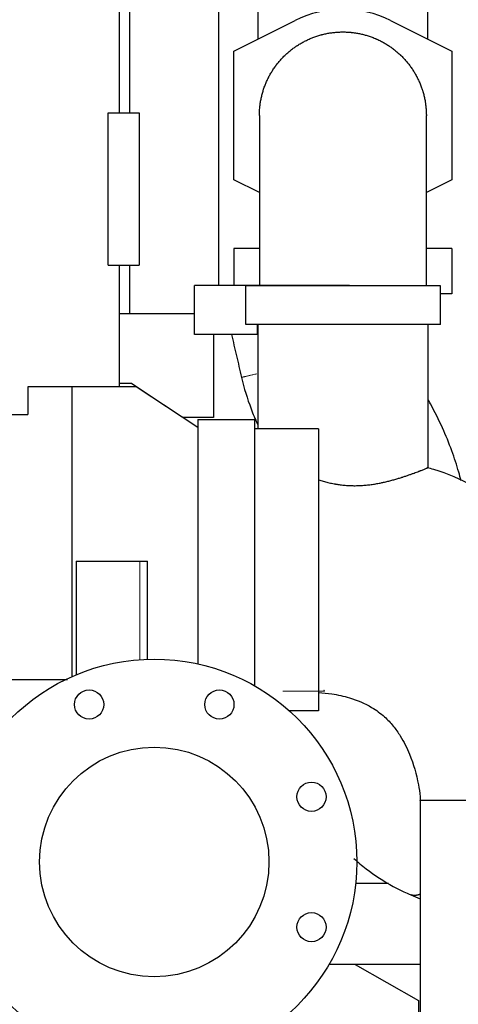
# Model space of a CAD drawing. Header units: inches. Extents: x 0 to 23760, y -13 to 16800.
# Tile 151 of 223: x 10971 to 11241, y 12133 to 12740. Entities that reach past the tile are written whole.
import ezdxf

# ---------------------------------------------------------------- set-up
doc = ezdxf.new("R2010")
doc.units = ezdxf.units.IN
doc.layers.add('254', color=7, linetype='Continuous', true_color=0xffffff)

msp = doc.modelspace()

# ---------------------------------------------------------------- linework, layer by layer
at = {"layer": '254', "color": 2, "linetype": 'Continuous', "lineweight": 25}
for p, q in [((11117.718, 12809.968), (11117.718, 12727.539)), ((11222.718, 12727.539), (11222.718, 12809.968)), ((11093.762, 12575.693), (11093.762, 12799.518)), ((11032.504, 12682.174), (11032.504, 12758.293)), ((11038.759, 12682.174), (11038.759, 12758.293)), ((11103.018, 12720.177), (11140.881, 12739.145)), ((11199.555, 12739.145), (11237.418, 12720.177)), ((11103.018, 12640.987), (11103.018, 12720.177)), ((11237.418, 12720.177), (11237.418, 12640.987)), ((11025.516, 12682.174), (11044.504, 12682.174)), ((11025.516, 12588.412), (11025.516, 12682.174)), ((11044.504, 12682.174), (11044.504, 12588.412)), ((11118.718, 12633.122), (11103.018, 12640.987)), ((11237.418, 12640.987), (11221.718, 12633.122)), ((11118.718, 12598.518), (11103.018, 12598.518)), ((11103.018, 12598.518), (11103.018, 12575.693)), ((11237.418, 12598.518), (11221.718, 12598.518)), ((11237.418, 12598.518), (11237.418, 12570.582)), ((11025.516, 12588.412), (11044.504, 12588.412)), ((11032.504, 12513.293), (11032.504, 12588.412)), ((11038.759, 12558.518), (11038.759, 12588.412)), ((11117.427, 12575.693), (11078.61, 12575.693)), ((11078.61, 12545.693), (11078.61, 12575.693)), ((11230.36, 12575.682), (11110.36, 12575.682)), ((11110.36, 12551.682), (11110.36, 12575.682)), ((11174.293, 12575.693), (11117.427, 12575.693)), ((11230.36, 12551.682), (11230.36, 12575.682)), ((11237.418, 12570.582), (11230.36, 12570.582)), ((11032.504, 12558.518), (11038.759, 12558.518)), ((11038.759, 12558.518), (11078.609, 12558.518)), ((11230.36, 12551.682), (11110.36, 12551.682)), ((11117.86, 12551.682), (11117.86, 12487.505)), ((11222.86, 12463.337), (11222.86, 12551.682)), ((11117.427, 12545.693), (11078.61, 12545.693)), ((11090.36, 12545.695), (11090.36, 12494.507)), ((11039.785, 12515.293), (11032.504, 12515.293)), ((11049.28, 12509.04), (11039.785, 12515.293)), ((11003.284, 12513.293), (10975.851, 12513.293)), ((10975.851, 12513.293), (10975.851, 12496.293)), ((11003.284, 12334.829), (11003.284, 12513.293)), ((11042.685, 12513.293), (11003.284, 12513.293)), ((11080.785, 12488.293), (11042.685, 12513.293)), ((11080.785, 12488.293), (11049.28, 12509.04)), ((11049.28, 12509.04), (11049.28, 12508.964)), ((10774.504, 12496.293), (10975.851, 12496.293)), ((11090.36, 12494.507), (11071.349, 12494.507)), ((11080.785, 12493.293), (11080.785, 12342.585)), ((11080.785, 12493.293), (11115.76, 12493.293)), ((11115.76, 12493.293), (11115.76, 12329.116)), ((11155.218, 12487.505), (11115.76, 12487.505)), ((11155.218, 12487.505), (11155.218, 12313.66)), ((11005.76, 12405.793), (11045.007, 12405.793)), ((11005.76, 12405.793), (11005.76, 12335.893)), ((11045.007, 12405.793), (11049.656, 12405.793)), ((11049.656, 12345.448), (11049.656, 12405.793)), ((11000.274, 12332.793), (10955.741, 12332.793)), ((11155.218, 12313.66), (11137.224, 12313.66)), ((11178.171, 12207.392), (11198.29, 12207.392)), ((11217.983, 12157.392), (11161.751, 12157.392)), ((11177.797, 12157.392), (11216.86, 12135.07)), ((11216.86, 12135.07), (11216.86, 12070.518))]:
    msp.add_line(p, q, dxfattribs=at)
at = {"layer": '254', "color": 110, "linetype": 'Continuous', "lineweight": 13}
for p, q in [((11117.427, 12575.682), (11117.427, 12575.693)), ((11117.427, 12545.693), (11117.427, 12551.683)), ((11045.007, 12345.204), (11045.007, 12405.793))]:
    msp.add_line(p, q, dxfattribs=at)
at = {"layer": '254', "color": 2, "linetype": 'Continuous', "lineweight": 25}
for centre, radius in [((11053.86, 12220.518), 125), ((11013.678, 12317.525), 9), ((11094.042, 12317.525), 9), ((11053.86, 12220.518), 70.75), ((11150.867, 12260.7), 9), ((11150.867, 12180.336), 9)]:
    msp.add_circle(centre, radius, dxfattribs=at)
msp.add_arc((11170.218, 12680.582), 65.5, 63.391258, 116.608742, dxfattribs=at)
for points, knots in [([(11118.718, 12680.529), (11118.718, 12680.954), (11118.723, 12681.38), (11118.739, 12682.018), (11118.746, 12682.231), (11118.761, 12682.656), (11118.807, 12683.718), (11118.886, 12684.778), (11119.012, 12686.047), (11119.059, 12686.469), (11119.138, 12687.102), (11119.165, 12687.313), (11119.223, 12687.735), (11119.374, 12688.787), (11119.703, 12690.669), (11120.264, 12693.151), (11120.72, 12694.787), (11121, 12695.702), (11121.031, 12695.804), (11121.094, 12696.007), (11121.19, 12696.311), (11121.421, 12697.018), (11121.629, 12697.618), (11122.059, 12698.811), (11122.669, 12700.383), (11123.696, 12702.684), (11124.832, 12704.93), (11126.078, 12707.121), (11126.982, 12708.544), (11127.688, 12709.597), (11128.048, 12710.119), (11128.48, 12710.723), (11128.669, 12710.981), (11128.794, 12711.152), (11128.858, 12711.237), (11129.429, 12712.005), (11130.475, 12713.339), (11132.131, 12715.249), (11133.873, 12717.07), (11135.699, 12718.802), (11137.611, 12720.445), (11138.942, 12721.48), (11139.963, 12722.234), (11140.479, 12722.606), (11141.002, 12722.968), (11141.266, 12723.148), (11141.354, 12723.208), (11141.53, 12723.327), (11142.325, 12723.859), (11143.848, 12724.818), (11146.049, 12726.058), (11148.302, 12727.185), (11150.605, 12728.2), (11152.96, 12729.103), (11154.564, 12729.629), (11155.78, 12729.995), (11156.289, 12730.142), (11156.802, 12730.281), (11157.007, 12730.336), (11157.11, 12730.363), (11157.419, 12730.443), (11158.448, 12730.705), (11160.307, 12731.117), (11162.796, 12731.542), (11165.296, 12731.844), (11167.807, 12732.023), (11170.329, 12732.08), (11172.018, 12732.035), (11173.287, 12731.969), (11173.711, 12731.942), (11174.241, 12731.902), (11174.347, 12731.894), (11174.559, 12731.876), (11174.877, 12731.849), (11176.039, 12731.738), (11177.926, 12731.5), (11180.411, 12731.061), (11182.867, 12730.503), (11185.291, 12729.825), (11187.686, 12729.028), (11189.262, 12728.415), (11190.24, 12728.007), (11190.533, 12727.883), (11190.825, 12727.755), (11191.02, 12727.67), (11191.117, 12727.627), (11191.603, 12727.41), (11191.988, 12727.232), (11193.136, 12726.685), (11194.643, 12725.921), (11196.834, 12724.67), (11198.956, 12723.317), (11201.011, 12721.862), (11202.998, 12720.303), (11204.276, 12719.195), (11205.061, 12718.48), (11205.217, 12718.336), (11205.45, 12718.118), (11205.527, 12718.045), (11205.682, 12717.899), (11206.067, 12717.533), (11206.445, 12717.161), (11207.34, 12716.26), (11208.5, 12715.034), (11210.141, 12713.119), (11211.684, 12711.129), (11213.128, 12709.066), (11214.474, 12706.928), (11215.305, 12705.452), (11215.753, 12704.608), (11215.802, 12704.514), (11215.901, 12704.325), (11215.95, 12704.231), (11216.096, 12703.947), (11216.385, 12703.379), (11216.662, 12702.805), (11217.203, 12701.652), (11217.885, 12700.099), (11218.489, 12698.513), (11218.914, 12697.311), (11219.051, 12696.909), (11219.248, 12696.302), (11219.313, 12696.099), (11219.44, 12695.694), (11219.75, 12694.677), (11220.251, 12692.835), (11220.614, 12691.178), (11220.857, 12689.928), (11220.97, 12689.301), (11221.072, 12688.671), (11221.137, 12688.251), (11221.169, 12688.041), (11221.319, 12686.988), (11221.418, 12686.147), (11221.575, 12684.465), (11221.687, 12682.811), (11221.721, 12681.159), (11221.718, 12680.346)], [0, 0, 0, 0, 0.0078164, 0.0078164, 0.0117246, 0.0117246, 0.0156328, 0.0312656, 0.0312656, 0.039082, 0.039082, 0.0429902, 0.0429902, 0.0468984, 0.0625313, 0.0781641, 0.0937969, 0.0937969, 0.095751, 0.095751, 0.0977051, 0.1016133, 0.1094297, 0.1094297, 0.1250625, 0.1406953, 0.1563282, 0.171961, 0.1875938, 0.1875938, 0.1954102, 0.1993184, 0.2012725, 0.2012725, 0.2032266, 0.2032266, 0.2188594, 0.2344922, 0.2501251, 0.2657579, 0.2813907, 0.2970235, 0.2970235, 0.3048399, 0.3087481, 0.3087481, 0.3107022, 0.3107022, 0.3126563, 0.3282891, 0.343922, 0.3595548, 0.3751876, 0.3908204, 0.4064532, 0.4064532, 0.4142696, 0.4162237, 0.4162237, 0.4181778, 0.4181778, 0.422086, 0.4377189, 0.4533517, 0.4689845, 0.4846173, 0.5002501, 0.5158829, 0.5158829, 0.5236993, 0.5236993, 0.5256535, 0.5256535, 0.5276076, 0.5315158, 0.5471486, 0.5627814, 0.5784142, 0.594047, 0.6096798, 0.6253127, 0.6253127, 0.6292209, 0.631175, 0.631175, 0.6331291, 0.6331291, 0.6409455, 0.6409455, 0.6565783, 0.6722111, 0.6878439, 0.7034767, 0.7191096, 0.7347424, 0.7347424, 0.7386506, 0.7386506, 0.7406047, 0.7406047, 0.7425588, 0.7503752, 0.7503752, 0.766008, 0.7816408, 0.7972736, 0.8129065, 0.8285393, 0.8441721, 0.8441721, 0.8461262, 0.8461262, 0.8480803, 0.8480803, 0.8519885, 0.8598049, 0.8598049, 0.8754377, 0.8910705, 0.8910705, 0.8988869, 0.8988869, 0.9027951, 0.9027951, 0.9067034, 0.9223362, 0.937969, 0.937969, 0.9457854, 0.9496936, 0.9496936, 0.9536018, 0.9536018, 0.9692346, 0.9692346, 0.9848674, 1, 1, 1, 1]), ([(11118.718, 12680.579), (11118.718, 12680.271), (11118.718, 12678.75), (11118.718, 12674.078), (11118.718, 12668.418), (11118.718, 12661.636), (11118.718, 12651.363), (11118.718, 12634.636), (11118.718, 12616.318), (11118.718, 12599.64), (11118.718, 12587.777), (11118.718, 12579.62), (11118.718, 12575.698)], [0, 0, 0, 0, 0.1050409, 0.2112615, 0.2828515, 0.3562716, 0.455871, 0.5879984, 0.7659731, 0.8398959, 0.9233294, 1, 1, 1, 1]), ([(11221.718, 12575.688), (11221.718, 12580.748), (11221.718, 12590.784), (11221.718, 12608.567), (11221.718, 12626.566), (11221.718, 12642.32), (11221.718, 12653.048), (11221.718, 12662.24), (11221.718, 12671.093), (11221.718, 12678.116), (11221.718, 12680.191), (11221.718, 12680.579)], [0, 0, 0, 0, 0.0987599, 0.1971724, 0.3525037, 0.4681607, 0.5548655, 0.6292104, 0.7403094, 0.8778252, 1, 1, 1, 1]), ([(11101.509, 12545.693), (11102.53, 12541.308), (11104.069, 12534.701), (11106.13, 12525.854), (11107.169, 12521.391), (11107.69, 12519.152)], [0, 0, 0, 0, 0.495578, 0.7468671, 1, 1, 1, 1]), ([(11107.69, 12519.152), (11109.234, 12512.539), (11112.241, 12502.878), (11116.166, 12493.254), (11117.746, 12489.999), (11117.851, 12489.786)], [0, 0, 0, 0, 0.6510269, 0.9771197, 1, 1, 1, 1]), ([(11243.154, 12455.447), (11242.704, 12457.222), (11241.028, 12463.441), (11237.448, 12474.402), (11231.663, 12488.503), (11226.935, 12498.001), (11224.272, 12502.865)], [0, 0, 0, 0, 0.1073786, 0.3776119, 0.6755617, 1, 1, 1, 1]), ([(11155.218, 12455.989), (11156.165, 12455.69), (11157.121, 12455.406), (11159.054, 12454.869), (11160.031, 12454.617), (11162.006, 12454.147), (11163.005, 12453.93), (11164.521, 12453.635), (11165.029, 12453.541), (11165.667, 12453.43), (11165.795, 12453.408), (11166.052, 12453.365), (11166.18, 12453.344), (11166.565, 12453.282), (11166.821, 12453.241), (11168.104, 12453.048), (11169.129, 12452.916), (11171.177, 12452.698), (11173.225, 12452.527), (11175.27, 12452.447), (11177.313, 12452.413), (11178.334, 12452.418), (11179.865, 12452.458), (11180.375, 12452.477), (11181.012, 12452.507), (11181.139, 12452.513), (11181.394, 12452.526), (11181.521, 12452.533), (11181.902, 12452.555), (11182.156, 12452.571), (11183.418, 12452.657), (11184.415, 12452.745), (11186.385, 12452.956), (11187.357, 12453.078), (11189.278, 12453.353), (11191.175, 12453.658), (11193.025, 12454.015), (11194.167, 12454.251), (11194.395, 12454.299), (11194.849, 12454.397), (11195.075, 12454.446), (11195.749, 12454.595), (11196.193, 12454.696), (11197.512, 12455.006), (11198.372, 12455.219), (11200.057, 12455.656), (11200.882, 12455.879), (11202.496, 12456.333), (11203.285, 12456.563), (11204.829, 12457.027), (11205.584, 12457.261), (11206.505, 12457.554), (11206.78, 12457.641), (11207.052, 12457.729), (11207.233, 12457.788), (11207.324, 12457.817), (11207.773, 12457.963), (11208.126, 12458.08), (11209.168, 12458.427), (11209.839, 12458.655), (11211.136, 12459.104), (11211.761, 12459.325), (11212.966, 12459.756), (11213.546, 12459.966), (11214.66, 12460.376), (11215.194, 12460.575), (11216.215, 12460.959), (11216.703, 12461.144), (11217.283, 12461.367), (11217.397, 12461.411), (11217.566, 12461.476), (11217.623, 12461.498), (11217.734, 12461.541), (11218.01, 12461.647), (11218.274, 12461.75), (11218.888, 12461.989), (11219.269, 12462.139), (11219.974, 12462.418), (11220.298, 12462.547), (11220.89, 12462.783), (11221.158, 12462.891), (11221.637, 12463.084), (11221.848, 12463.169), (11222.213, 12463.317), (11222.366, 12463.379), (11222.505, 12463.436), (11222.52, 12463.442), (11222.548, 12463.454), (11222.562, 12463.459), (11222.603, 12463.476), (11222.678, 12463.506), (11222.736, 12463.53), (11222.828, 12463.568), (11222.859, 12463.58), (11222.86, 12463.581), (11222.86, 12463.581), (11222.86, 12463.581)], [0, 0, 0, 0, 0.0312432, 0.0312432, 0.0624863, 0.0624863, 0.0937295, 0.0937295, 0.1093511, 0.1093511, 0.1132565, 0.1132565, 0.1171619, 0.1171619, 0.1249727, 0.1249727, 0.1562158, 0.1562158, 0.187459, 0.2187022, 0.2187022, 0.2499453, 0.2499453, 0.2655669, 0.2655669, 0.2694723, 0.2694723, 0.2733777, 0.2733777, 0.2811885, 0.2811885, 0.3124317, 0.3124317, 0.3436748, 0.3436748, 0.374918, 0.4061612, 0.4061612, 0.4139719, 0.4139719, 0.4217827, 0.4217827, 0.4374043, 0.4374043, 0.4686475, 0.4686475, 0.4998906, 0.4998906, 0.5311338, 0.5311338, 0.562377, 0.562377, 0.5701878, 0.5740932, 0.5740932, 0.5779986, 0.5779986, 0.5936201, 0.5936201, 0.6248633, 0.6248633, 0.6561065, 0.6561065, 0.6873496, 0.6873496, 0.7185928, 0.7185928, 0.749836, 0.749836, 0.7576468, 0.7576468, 0.7615522, 0.7615522, 0.7654576, 0.7810791, 0.7810791, 0.8123223, 0.8123223, 0.8435655, 0.8435655, 0.8748086, 0.8748086, 0.9060518, 0.9060518, 0.937295, 0.937295, 0.9412004, 0.9412004, 0.9451058, 0.9451058, 0.9529165, 0.9685381, 0.9685381, 0.9997813, 0.9997813, 1, 1, 1, 1]), ([(11367.981, 12258.516), (11367.929, 12263.878), (11367.406, 12274.848), (11365.185, 12291.493), (11361.255, 12310.831), (11355.249, 12331.258), (11345.204, 12356.272), (11331.305, 12381.548), (11314.373, 12403.566), (11298.853, 12419.396), (11284.726, 12431.392), (11268.913, 12442.503), (11249.399, 12453.215), (11233.657, 12460.518), (11223.671, 12463.139), (11222.297, 12463.476)], [0, 0, 0, 0, 0.0597592, 0.1227377, 0.1873197, 0.2800875, 0.3601129, 0.4881205, 0.6009351, 0.6692532, 0.7354408, 0.80774, 0.8846435, 0.9842178, 1, 1, 1, 1]), ([(11158.885, 12325.703), (11158.852, 12325.745), (11158.819, 12325.787), (11158.753, 12325.872), (11158.72, 12325.914), (11158.619, 12326.04), (11158.551, 12326.124), (11158.482, 12326.207)], [0, 0, 0, 0, 0.25, 0.25, 0.5, 0.5, 1, 1, 1, 1]), ([(11155.106, 12324.856), (11157.887, 12324.749), (11164.361, 12324.15), (11175.57, 12321.598), (11186.79, 12317.031), (11195.574, 12310.57), (11201.33, 12304.447), (11206.719, 12296.836), (11212.648, 12284.935), (11216.319, 12272.118), (11217.701, 12262.58), (11217.954, 12259.342), (11217.977, 12258.589), (11217.982, 12258.469), (11217.981, 12258.452), (11217.981, 12258.432), (11217.981, 12258.426), (11217.981, 12258.423), (11217.981, 12258.423), (11217.982, 12258.455), (11217.981, 12258.483), (11217.981, 12258.535), (11217.981, 12258.525), (11217.981, 12258.516), (11217.981, 12258.505), (11217.981, 12258.496), (11217.981, 12258.508), (11217.981, 12258.513), (11217.981, 12258.524), (11217.981, 12258.534), (11217.981, 12258.528), (11217.981, 12258.512)], [0, 0, 0, 0, 0.0816965, 0.1920027, 0.3380621, 0.4354819, 0.5113408, 0.5851293, 0.7099282, 0.9018705, 0.9752984, 0.9942586, 0.9975133, 0.9975842, 0.9977913, 0.9980306, 0.9980788, 0.9980813, 0.9980824, 0.9980917, 0.9991486, 0.9991671, 0.9992004, 0.9993203, 0.9995214, 0.9995263, 0.9995572, 0.9997102, 0.999826, 0.9998355, 1, 1, 1, 1]), ([(11217.981, 12258.512), (11217.981, 12251.413), (11217.981, 12237.214), (11217.981, 12215.914), (11217.981, 12194.612), (11217.981, 12173.31), (11217.981, 12152.008), (11217.981, 12130.706), (11217.981, 12109.405), (11217.981, 12038.398), (11217.981, 11974.492), (11217.981, 11917.687)], [0, 0, 0, 0, 0.0624821, 0.1249833, 0.1874845, 0.2499857, 0.3124869, 0.3749881, 0.4374893, 0.4999905, 1, 1, 1, 1]), ([(11176.993, 12222.579), (11179.439, 12220.384), (11187.098, 12214.028), (11197.49, 12207.279), (11207.024, 12202.473), (11210.714, 12200.848), (11212.2, 12200.229)], [0, 0, 0, 0, 0.2350743, 0.7118701, 0.8851673, 1, 1, 1, 1])]:
    msp.add_open_spline(points, degree=3, knots=knots, dxfattribs=at)
at = {"layer": '254', "color": 110, "linetype": 'Continuous', "lineweight": 13}
msp.add_rational_spline([(11107.69, 12519.152), (11107.689, 12519.152), (11109.047, 12519.468), (11112.284, 12520.223), (11117.091, 12521.344)], [1.01661171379, 1.01661171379, 1.00697183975, 0.99946780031, 0.996285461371], degree=4, dxfattribs=at)
at = {"layer": '254', "color": 2, "linetype": 'Continuous', "lineweight": 25}
for points in [[(11224.272, 12502.865), (11223.802, 12503.729), (11223.331, 12504.592), (11222.86, 12505.456)], [(11212.2, 12200.229), (11214.128, 12199.43), (11216.056, 12198.632), (11217.984, 12197.833)]]:
    msp.add_open_spline(points, degree=3, dxfattribs=at)
at = {"layer": '254', "color": 110, "linetype": 'Continuous', "lineweight": 13}
msp.add_open_spline([(11158.885, 12325.703), (11158.634, 12325.703), (11158.385, 12325.703), (11158.014, 12325.704), (11157.89, 12325.704), (11157.644, 12325.704), (11157.031, 12325.704), (11156.429, 12325.704), (11155.003, 12325.704), (11154.08, 12325.704), (11152.287, 12325.704), (11151.416, 12325.704), (11149.729, 12325.704), (11148.093, 12325.705), (11146.564, 12325.705), (11145.088, 12325.705), (11144.376, 12325.705), (11143.607, 12325.705), (11143.522, 12325.705), (11143.353, 12325.705), (11143.268, 12325.705), (11143.017, 12325.705), (11142.522, 12325.705), (11142.045, 12325.705), (11141.117, 12325.705), (11140.532, 12325.705), (11139.427, 12325.705), (11138.389, 12325.706), (11137.481, 12325.706), (11136.638, 12325.706), (11136.25, 12325.706), (11135.54, 12325.706), (11135.218, 12325.706), (11134.894, 12325.706), (11134.859, 12325.706), (11134.789, 12325.706), (11134.686, 12325.706), (11134.459, 12325.706), (11134.284, 12325.706), (11133.961, 12325.706), (11133.782, 12325.706), (11133.496, 12325.705), (11133.28, 12325.705), (11133.207, 12325.705), (11133.206, 12325.705), (11133.241, 12325.705), (11133.33, 12325.705), (11133.36, 12325.705), (11133.396, 12325.705), (11133.42, 12325.705), (11133.433, 12325.705), (11133.501, 12325.705), (11133.564, 12325.705), (11133.779, 12325.705), (11133.958, 12325.705), (11134.385, 12325.705), (11134.633, 12325.704), (11135.199, 12325.704), (11135.516, 12325.704), (11136.218, 12325.704), (11136.604, 12325.704), (11137.446, 12325.704), (11137.901, 12325.704), (11138.515, 12325.703), (11138.64, 12325.703), (11138.831, 12325.703), (11138.895, 12325.703), (11139.025, 12325.703), (11139.35, 12325.703), (11139.688, 12325.703), (11140.52, 12325.703), (11141.105, 12325.703), (11142.336, 12325.703), (11143.625, 12325.702), (11145.737, 12325.702), (11147.263, 12325.702), (11148.85, 12325.701), (11149.673, 12325.701), (11150.74, 12325.701), (11150.956, 12325.701), (11151.39, 12325.701), (11152.045, 12325.701), (11152.714, 12325.701), (11153.716, 12325.7), (11154.275, 12325.7), (11154.843, 12325.7)], degree=3, knots=[0, 0, 0, 0, 0.0081678, 0.0081678, 0.0122517, 0.0122517, 0.0163356, 0.0326713, 0.0326713, 0.0653426, 0.0653426, 0.0980139, 0.0980139, 0.1306852, 0.1633565, 0.1633565, 0.1960278, 0.1960278, 0.2001117, 0.2001117, 0.2041956, 0.2041956, 0.2123634, 0.2286991, 0.2286991, 0.2613704, 0.2613704, 0.2940417, 0.326713, 0.326713, 0.3593843, 0.3593843, 0.3920556, 0.3920556, 0.3961395, 0.3961395, 0.4002234, 0.4083912, 0.4247269, 0.4247269, 0.4573982, 0.4573982, 0.4900695, 0.5227408, 0.5227408, 0.555412, 0.555412, 0.5635799, 0.5676638, 0.5676638, 0.5717477, 0.5717477, 0.5880833, 0.5880833, 0.6207546, 0.6207546, 0.6534259, 0.6534259, 0.6860972, 0.6860972, 0.7187685, 0.7187685, 0.7514398, 0.7514398, 0.7596077, 0.7596077, 0.7636916, 0.7636916, 0.7677755, 0.7841111, 0.7841111, 0.8167824, 0.8167824, 0.8494537, 0.882125, 0.9147963, 0.9147963, 0.9474676, 0.9474676, 0.9556354, 0.9556354, 0.9638033, 0.9801389, 0.9801389, 1, 1, 1, 1], dxfattribs=at)
msp.add_open_spline([(11158.885, 12326.207), (11158.885, 12326.039), (11158.885, 12325.871), (11158.885, 12325.703)], degree=3, dxfattribs=at)
at = {"layer": '254', "color": 2, "linetype": 'Continuous', "lineweight": 25}
msp.add_rational_spline([(11217.981, 12258.512), (11217.981, 12258.512), (11217.981, 12258.512), (11217.981, 12258.512), (11217.981, 12258.511), (11231.239, 12258.512), (11266.465, 12258.513), (11292.981, 12258.514)], [1.01661171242, 1.0166117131, 1.01661171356, 1.01661171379, 1.01661171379, 0.958470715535, 1.01661171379, 1.01661171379], degree=4, knots=[0, 0, 0, 0, 0, 0.0000625, 0.0000625, 0.0000625, 1, 1, 1, 1, 1], dxfattribs=at)
msp.add_rational_spline([(11217.78, 12200.571), (11216.122, 12199.87), (11214.627, 12199.599), (11213.313, 12199.739), (11212.187, 12200.234)], [1.0020384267, 1.00479360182, 1.00797961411, 1.01115515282, 1.0135050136], degree=4, dxfattribs=at)

doc.saveas('drawing.dxf')
